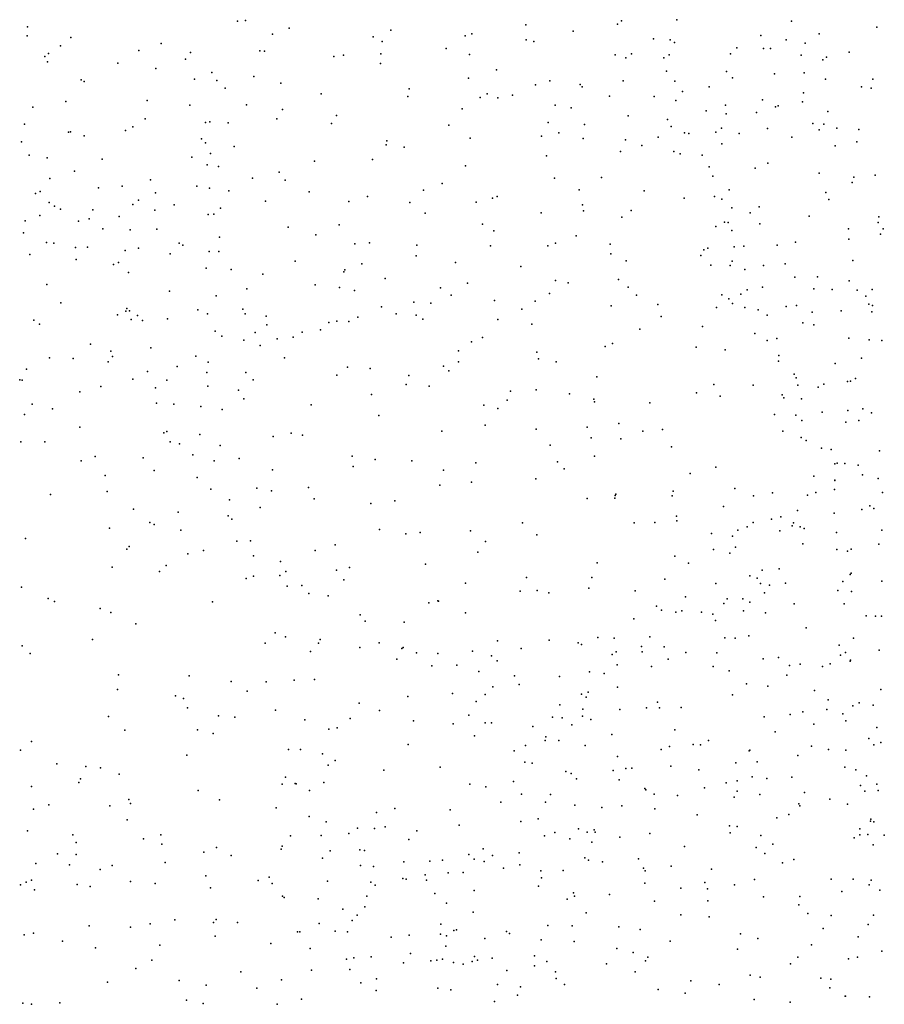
# Model space of a CAD drawing. Header units: metres. Extents: x -25 to 25, y -27.7 to 27.8.
# Tile 10 of 209: x -11.3 to -9, y -15.9 to -13.2. Entities that reach past the tile are written whole.
import ezdxf

# ---------------------------------------------------------------- set-up
doc = ezdxf.new("R2010")
doc.units = ezdxf.units.M

msp = doc.modelspace()

# ---------------------------------------------------------------- linework, layer by layer
for p in [(-11.2885, -13.2501, -5.8326), (-10.7243, -13.2349, 6.9028), (-10.7024, -13.2327, 5.5991), (-10.5856, -13.2533, -15.2787), (-9.9489, -13.2445, 4.5267), (-9.7025, -13.243, 13.5472), (-9.6921, -13.2338, 17.8452), (-9.5433, -13.2307, 13.5708), (-9.2356, -13.2344, 12.7997), (-9.0057, -13.251, 16.2482), (-11.2897, -13.2742, 11.6685), (-11.1724, -13.2783, 11.9879), (-10.6301, -13.2694, 13.845), (-10.3597, -13.2767, -5.5947), (-10.312, -13.2586, 5.3867), (-10.1125, -13.2744, -4.7331), (-10.0941, -13.2686, 4.8566), (-9.8219, -13.2615, -5.2277), (-9.6063, -13.2824, -14.7838), (-9.3177, -13.2729, 3.8107), (-9.1604, -13.2689, -3.2849), (-11.1996, -13.3012, 12.322), (-10.9293, -13.2946, -5.6984), (-10.3349, -13.2897, -15.278), (-10.1636, -13.3082, 2.0477), (-9.948, -13.2846, -5.3183), (-9.928, -13.289, -15.0627), (-9.5609, -13.2848, 13.3458), (-9.5493, -13.2923, -4.3921), (-9.3824, -13.3063, -4.2158), (-9.3103, -13.3082, 16.6444), (-9.2916, -13.3082, 18.8308), (-9.2494, -13.2848, -3.6425), (-9.1985, -13.2934, 16.4471), (-11.2423, -13.3293, -14.1164), (-11.2324, -13.3213, 13.8422), (-10.989, -13.3139, -14.9196), (-10.8502, -13.3185, 6.3672), (-10.6644, -13.3145, 2.3102), (-10.6515, -13.3152, -4.8279), (-10.4652, -13.3297, 2.2068), (-10.4395, -13.3259, 5.4771), (-10.3393, -13.3227, 2.1025), (-10.1008, -13.3241, 13.5882), (-9.7095, -13.3253, 13.3809), (-9.68, -13.3334, 2.3377), (-9.6651, -13.3226, 17.6574), (-9.5781, -13.3334, 17.3641), (-9.564, -13.3248, 18.0866), (-9.399, -13.3221, 18.4273), (-9.2089, -13.3258, -4.9521), (-9.1408, -13.331, 12.5529), (-9.08, -13.3184, 3.8123), (-11.2351, -13.3437, -4.764), (-11.0456, -13.3471, -4.7591), (-10.944, -13.3617, 2.4983), (-10.8642, -13.3368, -15.055), (-10.3397, -13.3483, 13.7204), (-9.1507, -13.3384, 19.4618), (-10.7931, -13.3726, 5.8044), (-10.6799, -13.383, 5.6789), (-10.1035, -13.3875, -15.138), (-10.0276, -13.3654, 4.9651), (-9.5708, -13.3692, -5.1261), (-9.4103, -13.3702, 16.8287), (-9.3934, -13.3865, 4.2296), (-9.2804, -13.3762, 18.6675), (-9.2009, -13.3737, 19.2561), (-11.1442, -13.3922, 2.6722), (-11.1361, -13.3967, -14.5007), (-10.8397, -13.3906, -4.784), (-10.7795, -13.3943, 6.6292), (-10.6077, -13.401, -15.191), (-9.9232, -13.406, -4.6727), (-9.8843, -13.395, 13.3764), (-9.8031, -13.4051, 4.6492), (-9.7974, -13.4113, -5.3582), (-9.6872, -13.395, -4.5243), (-9.5489, -13.396, -14.6897), (-9.4562, -13.411, 2.5666), (-9.1435, -13.3903, 4.0106), (-9.0471, -13.4107, -14.5258), (-9.0208, -13.4147, 16.1654), (-9.0169, -13.3906, -3.287), (-10.7576, -13.4148, 2.4403), (-10.4994, -13.4299, 13.7901), (-10.2662, -13.4369, 2.1859), (-10.2629, -13.4161, -4.8266), (-10.0722, -13.4396, -5.5991), (-10.0527, -13.4299, 13.4525), (-10.0246, -13.4408, 5.1087), (-9.9847, -13.4334, -15.0165), (-9.7244, -13.4365, 13.1708), (-9.6047, -13.4368, 13.0203), (-9.5277, -13.4237, 4.4189), (-9.2031, -13.4269, -3.9185), (-11.2747, -13.4658, 12.4239), (-11.1857, -13.4503, 12.24), (-10.9666, -13.4482, -14.846), (-10.8524, -13.4604, 7.0116), (-10.7003, -13.4592, 13.8866), (-9.8703, -13.4603, 2.2458), (-9.5461, -13.4477, 17.9858), (-9.4125, -13.4608, -5.0523), (-9.3128, -13.4459, 16.4784), (-9.278, -13.465, 18.4786), (-9.2707, -13.4625, 4.3714), (-9.206, -13.4511, 18.9618), (-10.6028, -13.4722, -4.8441), (-10.4583, -13.4882, 2.3477), (-10.1207, -13.4702, -4.785), (-9.8277, -13.4677, -14.8268), (-9.6744, -13.4891, -14.6957), (-9.4647, -13.4755, 17.085), (-9.4112, -13.484, -4.3316), (-9.3292, -13.4804, -14.5807), (-9.1376, -13.4774, 12.4362), (-11.2964, -13.5117, 7.1436), (-11.0057, -13.5184, 2.6297), (-10.9723, -13.4967, -4.7387), (-10.8104, -13.5069, 6.1701), (-10.7986, -13.5048, 6.4601), (-10.7489, -13.5075, 5.8665), (-10.6185, -13.4974, -5.6003), (-10.4714, -13.5098, 5.574), (-10.1561, -13.5139, 5.3536), (-9.889, -13.5074, 4.9533), (-9.7916, -13.5125, 4.8097), (-9.5685, -13.4993, 17.5879), (-9.5585, -13.5176, 17.8148), (-9.1782, -13.5094, 16.2651), (-9.1486, -13.5117, -3.5479), (-11.1787, -13.5328, -5.6692), (-11.1727, -13.5321, 13.9124), (-11.1359, -13.5426, -14.1466), (-11.0255, -13.5288, -14.6228), (-9.9067, -13.5437, 13.1837), (-9.8605, -13.5344, -5.5914), (-9.5937, -13.5462, 2.537), (-9.5226, -13.5346, 12.7176), (-9.5109, -13.5362, 17.4215), (-9.4384, -13.5331, 16.7529), (-9.423, -13.5223, 4.5426), (-9.3757, -13.5363, 12.5764), (-9.2998, -13.5235, -4.2062), (-9.2342, -13.5468, -4.9906), (-9.1611, -13.5264, -14.5041), (-9.1134, -13.5222, 4.3914), (-9.0539, -13.5258, -3.3973), (-11.3045, -13.5593, -13.9149), (-10.8207, -13.5513, 6.8592), (-10.81, -13.562, -4.8376), (-10.7331, -13.5718, -14.9576), (-10.3247, -13.5674, -5.6417), (-10.3231, -13.5563, 5.479), (-10.0988, -13.5492, 2.2056), (-9.7949, -13.5504, 13.0584), (-9.6813, -13.5534, -5.3477), (-9.6374, -13.5692, 12.8154), (-9.4221, -13.5647, 18.1068), (-9.1182, -13.5699, 18.8303), (-9.0595, -13.5592, 19.2578), (-11.2842, -13.5951, 11.9972), (-10.7964, -13.5903, 6.3014), (-10.2758, -13.5736, 2.2924), (-9.8939, -13.5968, -14.7691), (-9.6949, -13.5846, -4.5937), (-9.5513, -13.5846, -14.5656), (-9.5345, -13.5912, 4.6918), (-9.4754, -13.595, 17.938), (-11.2354, -13.6018, 2.9086), (-11.088, -13.6056, 2.7551), (-10.8465, -13.6001, -14.8326), (-10.8058, -13.6207, 6.6652), (-10.7755, -13.6251, -5.5561), (-10.517, -13.6113, 13.7642), (-10.3613, -13.606, -15.0461), (-10.1115, -13.6234, -4.7983), (-9.4566, -13.626, 17.0495), (-9.2992, -13.6162, 2.7315), (-11.1622, -13.6381, -13.8735), (-10.6124, -13.6405, 2.5075), (-9.4465, -13.6508, -4.413), (-9.3324, -13.6293, 4.665), (-9.1607, -13.643, -3.8883), (-9.0103, -13.6487, 4.404), (-11.2286, -13.6573, -4.6982), (-11.0345, -13.6777, -5.5537), (-10.9582, -13.6611, 6.9301), (-10.8337, -13.6778, 2.5874), (-10.6836, -13.6566, 13.8492), (-10.5964, -13.6622, -5.5554), (-10.1745, -13.6707, -14.9291), (-9.8722, -13.6566, 5.0652), (-9.7462, -13.6551, -14.5936), (-9.0722, -13.6686, -3.5597), (-9.0673, -13.6535, 16.1322), (-11.2668, -13.6981, 13.9028), (-11.2546, -13.6924, 7.1035), (-11.0974, -13.6824, -4.8031), (-10.9447, -13.6963, 2.6991), (-10.7996, -13.6838, 6.4579), (-10.7475, -13.691, 5.9804), (-10.5317, -13.6933, -4.9261), (-10.2242, -13.6887, 5.4278), (-9.8057, -13.6883, -5.7338), (-9.6312, -13.691, -5.3988), (-9.4422, -13.7056, 17.8294), (-9.4026, -13.6876, 12.4702), (-9.1425, -13.695, 12.3308), (-11.2306, -13.7216, -5.5605), (-11.2163, -13.7322, -13.6576), (-11.0055, -13.7275, -13.8985), (-10.9907, -13.7156, -14.3056), (-10.8941, -13.7286, -5.0859), (-10.6485, -13.7183, -5.0373), (-10.4248, -13.7195, -14.9261), (-10.3746, -13.7058, 13.6), (-10.2614, -13.7218, -4.8771), (-10.0825, -13.7212, 5.3065), (-10.0385, -13.7099, 2.2986), (-10.0263, -13.706, -14.774), (-9.797, -13.7284, -4.6896), (-9.5237, -13.7106, -5.2683), (-9.4226, -13.7126, 17.1976), (-9.1352, -13.7135, -14.3211), (-11.2553, -13.7571, 12.5295), (-11.2001, -13.7395, 12.2016), (-11.113, -13.7418, -4.9938), (-10.9466, -13.7426, -5.3894), (-10.8031, -13.7543, -5.2969), (-10.7876, -13.7533, 6.1555), (-10.7695, -13.737, -14.7156), (-10.2201, -13.7509, 13.3429), (-9.9081, -13.7497, 12.8503), (-9.794, -13.7441, 12.7154), (-9.6659, -13.7438, 12.6133), (-9.3953, -13.7365, -14.4112), (-9.3465, -13.7501, 17.9917), (-9.3225, -13.7334, -4.3492), (-9.188, -13.7583, 16.2486), (-11.2952, -13.7714, -4.9011), (-11.1517, -13.7717, 3.0509), (-11.1229, -13.7655, -5.3863), (-11.0421, -13.7592, -5.222), (-10.4505, -13.7818, -5.044), (-10.0659, -13.7798, -5.7297), (-9.6908, -13.761, -14.4928), (-9.4152, -13.7744, 17.4531), (-9.4056, -13.7756, 2.7206), (-9.32, -13.7797, 16.4296), (-9.0021, -13.7758, -14.1625), (-9.0005, -13.7607, 18.6388), (-11.2991, -13.8033, -5.0819), (-11.0863, -13.793, -13.3215), (-11.0127, -13.7956, -13.4768), (-10.9407, -13.7932, -14.1687), (-10.5881, -13.7884, -5.1804), (-10.5133, -13.8087, 13.639), (-10.0349, -13.7983, 12.9428), (-9.8142, -13.8112, 5.1001), (-9.4383, -13.7866, 16.8463), (-9.3951, -13.797, -4.4807), (-9.082, -13.7926, -5.0774), (-8.996, -13.8066, 16.083), (-8.9892, -13.7931, 2.7979), (-11.2371, -13.8297, 3.2419), (-11.2182, -13.8308, -12.9106), (-10.8808, -13.8309, 2.7576), (-10.8714, -13.8368, -14.3353), (-10.7725, -13.8151, 2.6345), (-10.4087, -13.8332, 2.4929), (-10.3695, -13.8299, 13.4638), (-10.2421, -13.8369, -14.7432), (-9.8695, -13.8312, -5.7973), (-9.7223, -13.834, 2.5486), (-9.2737, -13.8362, 12.3091), (-9.2241, -13.8283, 18.1316), (-9.0807, -13.8202, 18.3676), (-11.2823, -13.8619, -13.1861), (-11.16, -13.8433, -12.7056), (-11.1275, -13.8419, -13.0816), (-11.0263, -13.8506, 6.912), (-10.9907, -13.8449, 13.8561), (-10.9048, -13.8595, -13.749), (-10.8005, -13.8534, 13.8051), (-10.7744, -13.8533, -14.506), (-10.044, -13.8385, -14.6293), (-9.8905, -13.8381, 2.434), (-9.7205, -13.8599, -4.7167), (-9.4711, -13.8493, 12.4049), (-9.4597, -13.8451, -5.3279), (-9.3892, -13.8407, 17.6195), (-9.3635, -13.8393, -14.2981), (-11.1582, -13.8752, 12.5102), (-11.0573, -13.8882, 3.1455), (-11.0444, -13.8834, -12.9454), (-10.5688, -13.88, 2.5578), (-10.3901, -13.8864, -5.4759), (-10.2437, -13.8655, -5.6256), (-10.1383, -13.8828, 2.3963), (-9.6794, -13.8787, -5.7855), (-9.4791, -13.8646, 4.967), (-9.4521, -13.89, -4.5962), (-9.3944, -13.8792, 16.6331), (-9.2518, -13.8864, -14.1899), (-9.0699, -13.8781, 4.681), (-11.0169, -13.9104, -13.2358), (-10.808, -13.8984, 6.2276), (-10.7415, -13.9017, 5.9074), (-10.6558, -13.9145, 5.7428), (-10.4384, -13.9082, -14.6572), (-10.4357, -13.9031, -5.3255), (-9.963, -13.8936, 12.5937), (-9.3999, -13.8915, 17.0161), (-9.3604, -13.9023, 17.3362), (-9.3104, -13.8913, 17.8769), (-11.2367, -13.9427, -12.5578), (-10.5154, -13.9431, 13.5039), (-10.3272, -13.9263, -5.133), (-10.1058, -13.939, 5.3464), (-9.8692, -13.9313, -14.4258), (-9.8354, -13.9381, -4.812), (-9.6997, -13.9288, -14.3481), (-9.2258, -13.9227, -5.2327), (-9.165, -13.922, 4.8595), (-9.0801, -13.9327, 12.1956), (-10.9072, -13.96, 3.0316), (-10.6994, -13.9537, -14.3913), (-10.4499, -13.95, 5.5299), (-10.41, -13.9582, 13.3257), (-10.1784, -13.9509, -14.5614), (-9.8859, -13.9662, 5.2226), (-9.6746, -13.9491, 5.096), (-9.4223, -13.9697, -5.5025), (-9.3713, -13.9683, 16.8421), (-9.3547, -13.957, -5.3442), (-9.3127, -13.9496, -4.5344), (-9.1754, -13.9543, -14.0638), (-9.1259, -13.9556, 18.1948), (-9.0588, -13.9577, -5.2245), (-9.0187, -13.9555, -3.7473), (-11.1986, -13.9912, 13.7687), (-10.7817, -13.9731, -13.77), (-10.2499, -13.9895, -5.5274), (-10.2041, -13.9922, 12.5884), (-10.1501, -13.971, -5.0165), (-10.033, -13.9852, 2.4591), (-9.9245, -13.9867, 12.4589), (-9.6522, -13.9709, 12.3864), (-9.5948, -13.9963, -14.2312), (-9.404, -13.9809, 2.7734), (-9.3938, -13.993, -14.1475), (-9.035, -13.9734, 2.8779), (-9.0277, -13.995, 16.1855), (-11.0245, -14.0144, -12.8184), (-11.0215, -14.0064, -13.0841), (-11.0147, -14.0134, -12.5419), (-10.8308, -14.0104, 6.4378), (-10.8048, -14.0211, 6.1222), (-10.7094, -14.0084, -14.066), (-10.7037, -14.0211, -13.9114), (-10.337, -14.0019, -14.5115), (-10.2974, -14.0209, -5.3609), (-9.9596, -14.009, -4.9071), (-9.7197, -13.9994, 2.6174), (-9.4366, -14.0037, 12.2679), (-9.3607, -14.0041, 5.0498), (-9.3246, -14.0106, 17.4432), (-9.2492, -14.0011, 17.9767), (-9.2216, -13.9988, 12.188), (-9.1797, -14.017, 16.351), (-9.102, -14.013, -4.3179), (-9.0194, -14.0154, -3.99), (-9.017, -13.9988, -13.8427), (-11.2719, -14.0381, 7.0419), (-11.2561, -14.0491, -12.4433), (-11.0463, -14.0235, 3.366), (-11.0101, -14.0368, 12.6471), (-10.9932, -14.0252, 13.7167), (-10.9794, -14.0391, 6.7533), (-10.9123, -14.0349, 12.4881), (-10.6474, -14.0276, -14.2268), (-10.4787, -14.0441, 13.0244), (-10.4573, -14.0406, -14.3992), (-10.4249, -14.0415, 2.5495), (-10.4005, -14.0298, 12.7877), (-10.2437, -14.0246, 5.4167), (-10.2264, -14.0352, 2.4945), (-10.0243, -14.0362, -5.7124), (-9.9329, -14.0485, -14.3226), (-9.5858, -14.0282, 2.7107), (-9.3008, -14.0245, 17.7996), (-9.2049, -14.0453, 2.863), (-10.7845, -14.068, 2.9729), (-10.6768, -14.0709, 5.7402), (-10.6453, -14.0503, 13.4523), (-10.5502, -14.0707, 12.8597), (-10.5012, -14.0637, 12.6355), (-9.6426, -14.062, -5.8628), (-9.4743, -14.0556, -5.7814), (-9.3336, -14.0744, -13.9834), (-9.1753, -14.051, -13.9203), (-11.1197, -14.1023, 12.2026), (-10.7666, -14.0811, 12.571), (-10.707, -14.092, 12.8264), (-10.618, -14.0882, 13.2716), (-10.5744, -14.0836, -14.0474), (-10.0951, -14.0963, -5.126), (-10.066, -14.0846, 12.4028), (-9.7165, -14.1006, 5.2084), (-9.3005, -14.0924, 17.2385), (-9.2749, -14.0876, 16.6037), (-9.0813, -14.0869, 4.9114), (-9.0263, -14.091, -13.7036), (-8.9926, -14.0931, -4.1674), (-11.0648, -14.1214, 3.4956), (-10.9571, -14.1124, 12.3562), (-10.6636, -14.1064, -13.7187), (-10.1305, -14.1205, -5.5624), (-9.9196, -14.1237, 2.5733), (-9.736, -14.1086, -4.8873), (-9.4918, -14.1104, -14.0295), (-9.413, -14.1181, -4.7514), (-11.2295, -14.1393, 12.9691), (-11.1657, -14.1414, 6.9423), (-11.0715, -14.1499, 13.5769), (-11.0605, -14.1355, 12.8797), (-10.8359, -14.1347, -13.4252), (-10.803, -14.1508, 3.2043), (-10.5976, -14.1396, 12.4604), (-10.1304, -14.1503, -5.2935), (-9.9149, -14.142, -4.9999), (-9.8677, -14.15, -5.8067), (-9.2702, -14.1482, 17.0752), (-9.2691, -14.1329, 5.1148), (-9.1177, -14.1542, 16.4175), (-9.0467, -14.1402, 18.2629), (-11.2913, -14.1701, 13.5334), (-10.9661, -14.1765, 13.4293), (-10.8866, -14.1628, 12.9786), (-10.8064, -14.1785, 13.1328), (-10.7019, -14.179, -13.5572), (-10.4281, -14.1646, 12.4265), (-10.3679, -14.1681, 5.4624), (-10.1708, -14.1622, 2.5639), (-10.156, -14.1746, -14.1629), (-11.3096, -14.1989, 13.2192), (-11.3029, -14.1995, 7.0384), (-11.0051, -14.1964, 6.762), (-10.9141, -14.1995, 13.262), (-10.682, -14.1989, 2.9249), (-10.4572, -14.1857, -13.8927), (-10.2638, -14.187, 12.3782), (-9.7588, -14.1903, 12.24), (-9.2279, -14.1836, 16.8522), (-9.2225, -14.1931, -5.725), (-9.0844, -14.2026, -13.5761), (-9.0762, -14.2021, 2.9651), (-9.063, -14.1946, 5.0451), (-11.1478, -14.2306, 13.3101), (-11.0919, -14.2163, -12.3624), (-10.9443, -14.2199, 3.4723), (-10.804, -14.2157, 6.1678), (-10.7212, -14.2259, 5.8255), (-10.2706, -14.2108, -14.0273), (-10.2087, -14.2158, 5.4039), (-9.9908, -14.2288, -14.0416), (-9.9218, -14.2254, 12.2461), (-9.4905, -14.2331, -4.8588), (-9.4441, -14.2109, 2.8141), (-9.3385, -14.2126, -5.859), (-9.2183, -14.2124, 17.8836), (-9.1634, -14.2185, 16.6511), (-9.1486, -14.2102, 18.0224), (-10.9422, -14.2614, -12.9801), (-10.7074, -14.2493, 12.3906), (-10.3639, -14.238, 2.6521), (-9.9991, -14.2528, -5.2151), (-9.8315, -14.2362, 2.6867), (-9.7666, -14.2505, -4.9899), (-9.7649, -14.2574, -13.9375), (-9.6155, -14.2606, -13.8478), (-9.4271, -14.2421, -13.7806), (-9.2599, -14.2388, 12.1197), (-9.2555, -14.247, 17.6855), (-9.2085, -14.2497, 17.1802), (-11.2765, -14.264, 11.4925), (-11.221, -14.2766, 11.8997), (-10.8957, -14.2642, -13.1746), (-10.8224, -14.2698, 6.3902), (-10.765, -14.2784, 3.3072), (-10.5264, -14.2659, 2.746), (-10.0619, -14.2665, 2.6539), (-10.0249, -14.2757, -5.4822), (-9.1523, -14.2853, 17.0332), (-9.084, -14.2806, 5.1811), (-9.0436, -14.276, -13.4213), (-9.0197, -14.2873, 16.5002), (-11.2965, -14.2919, 3.7317), (-10.3442, -14.294, -13.7204), (-9.2805, -14.2917, 2.9303), (-9.2236, -14.2934, 17.3611), (-9.2071, -14.3075, -5.9103), (-9.0895, -14.3121, 16.7863), (-9.0543, -14.3082, 18.1403), (-11.1481, -14.326, 3.6901), (-10.9141, -14.337, -12.5995), (-10.175, -14.3366, -13.7249), (-10.0586, -14.3202, 12.202), (-9.9217, -14.3312, -13.7702), (-9.7848, -14.3254, -5.8241), (-9.6995, -14.3162, 2.7543), (-9.6348, -14.3362, -4.9812), (-9.5816, -14.3322, -5.9589), (-9.2588, -14.3366, -4.7724), (-11.3063, -14.3653, -12.329), (-11.2418, -14.3653, 6.9973), (-10.9221, -14.3413, 6.6589), (-10.9054, -14.3652, -12.85), (-10.825, -14.3457, 12.2962), (-10.6284, -14.3504, 3.0825), (-10.5802, -14.3414, 5.6687), (-10.5497, -14.3468, 12.3343), (-9.7738, -14.3546, 5.3303), (-9.694, -14.3568, -13.6929), (-9.2088, -14.3538, 17.5407), (-9.1957, -14.3619, -13.447), (-10.8799, -14.3704, -12.449), (-10.7705, -14.3746, 6.122), (-9.8835, -14.3737, -5.6497), (-9.5576, -14.3781, 2.8112), (-9.1543, -14.382, 5.3092), (-9.1285, -14.3861, 17.8781), (-8.9983, -14.3897, 13.8413), (-11.1448, -14.4162, 11.4498), (-11.1068, -14.4041, 11.9506), (-10.9779, -14.4082, 12.1212), (-10.8444, -14.4, 3.5192), (-10.7871, -14.4165, 6.3339), (-10.7198, -14.4095, -13.2767), (-10.4161, -14.4038, 5.5435), (-10.3542, -14.4128, -13.569), (-10.2556, -14.4163, 12.1782), (-9.8644, -14.4185, -5.3133), (-9.7644, -14.4034, 12.0608), (-10.9486, -14.442, 3.6318), (-10.6297, -14.4403, 5.7946), (-10.4136, -14.4311, 12.244), (-10.1704, -14.4414, 5.4272), (-10.0832, -14.4217, 2.7858), (-9.8458, -14.4374, 2.7873), (-9.4383, -14.4333, 5.3629), (-9.1184, -14.4244, 13.7176), (-9.112, -14.4228, 17.3118), (-9.0915, -14.4231, 13.2948), (-9.0563, -14.4274, -10.9805), (-11.0803, -14.4556, 6.8948), (-10.8322, -14.4612, -12.7182), (-9.9227, -14.4644, 12.0297), (-9.5076, -14.4499, 12.0437), (-9.1755, -14.4575, 13.4202), (-9.1189, -14.4678, 17.6756), (-9.1187, -14.4692, 13.9664), (-9.0441, -14.4534, 13.1228), (-9.0024, -14.4636, 17.1895), (-11.0748, -14.4982, 11.6225), (-10.7955, -14.4925, 12.1596), (-10.6726, -14.4893, 3.4144), (-10.6327, -14.4972, 12.2077), (-10.5333, -14.4882, 3.182), (-10.1806, -14.4816, -13.5462), (-10.0948, -14.4735, 12.0622), (-9.5535, -14.4976, -13.5345), (-9.3878, -14.4905, 2.9297), (-9.1197, -14.4935, -10.8522), (-11.2267, -14.5068, 3.7988), (-10.746, -14.5213, 6.217), (-10.5184, -14.5182, -13.3464), (-10.3016, -14.524, 5.5221), (-9.7848, -14.5175, -5.6631), (-9.7096, -14.5164, -13.5422), (-9.7094, -14.509, -5.271), (-9.7076, -14.5057, -5.8478), (-9.5558, -14.5104, -5.1348), (-9.3377, -14.51, -6.1206), (-9.2862, -14.5025, -13.4353), (-9.1921, -14.5086, 13.181), (-9.1701, -14.5009, 3.0211), (-8.9905, -14.5014, 18.0328), (-11.0041, -14.5458, 11.3508), (-10.6629, -14.5415, 5.9557), (-10.3657, -14.5309, 12.1216), (-9.4179, -14.5386, -5.0682), (-9.2193, -14.5495, -4.8625), (-9.0458, -14.5465, -6.0959), (-9.0248, -14.5369, -10.6319), (-9.0137, -14.5441, -4.6248), (-10.8837, -14.5537, 12.0275), (-10.7494, -14.5637, -12.4869), (-10.7398, -14.5726, 3.5408), (-9.5441, -14.5647, -5.303), (-9.5434, -14.577, 5.4031), (-9.2893, -14.5726, 5.4207), (-9.264, -14.5663, 13.9509), (-9.1204, -14.5567, 12.9524), (-11.0686, -14.5975, 11.1551), (-10.96, -14.5817, 11.5354), (-10.9479, -14.5873, 11.789), (-10.8766, -14.6025, -12.3103), (-10.3421, -14.6007, 3.1313), (-10.0977, -14.6045, 11.9398), (-9.9581, -14.5828, 2.8874), (-9.6579, -14.5824, -5.4968), (-9.6023, -14.5822, 2.8647), (-9.3792, -14.6026, -5.276), (-9.3544, -14.5935, 13.1771), (-9.3384, -14.5821, 13.7663), (-9.2668, -14.6043, -5.0302), (-9.2338, -14.5908, 14.1143), (-9.2296, -14.5828, -11.1091), (-9.2117, -14.5932, -6.1936), (-9.2009, -14.5978, -13.3269), (-8.9926, -14.6027, -11.2373), (-11.2939, -14.6247, 10.8862), (-10.7261, -14.6317, 11.9805), (-10.6894, -14.6315, -12.613), (-10.2721, -14.6124, 11.9649), (-10.2328, -14.6086, 3.0067), (-9.9194, -14.6151, 11.9269), (-9.4503, -14.6111, -13.4522), (-9.3934, -14.6187, 13.6101), (-9.1146, -14.6088, 14.4318), (-11.0214, -14.6537, -12.2961), (-11.0157, -14.6465, 3.7618), (-10.816, -14.657, 11.8492), (-10.5155, -14.6568, 5.804), (-10.4618, -14.6415, -13.226), (-10.0578, -14.6325, 5.4496), (-9.4447, -14.6543, 13.4312), (-9.3853, -14.6484, 2.9389), (-9.2047, -14.6392, -10.661), (-9.1131, -14.6543, 12.0566), (-9.0748, -14.6539, -10.4504), (-9.0006, -14.6404, 12.7729), (-10.8574, -14.6657, 11.4062), (-10.6815, -14.6718, 6.3222), (-10.0779, -14.6616, -13.3918), (-9.5483, -14.6722, -5.5952), (-9.4008, -14.6643, 13.8919), (-9.0849, -14.6589, -13.1969), (-11.0613, -14.7016, 7.0027), (-10.916, -14.6973, 6.8364), (-10.6087, -14.6864, -12.9284), (-10.458, -14.7101, 11.7686), (-10.4227, -14.7025, 3.48), (-10.2192, -14.6934, 11.7954), (-9.7575, -14.6905, 11.9225), (-9.5124, -14.6911, -6.0237), (-9.3137, -14.7102, -5.462), (-9.2681, -14.7065, 14.3678), (-10.9339, -14.7133, 11.2363), (-10.7008, -14.732, -12.2566), (-10.6816, -14.7258, 11.4857), (-10.6106, -14.7242, 11.6365), (-10.5945, -14.7139, 3.6085), (-10.438, -14.736, -13.0967), (-9.9473, -14.7301, 2.9763), (-9.7722, -14.7294, 5.4302), (-9.5757, -14.7341, 11.9783), (-9.347, -14.7248, -10.7156), (-9.3272, -14.7312, 5.4619), (-9.0776, -14.7217, -10.239), (-9.0748, -14.7179, 14.66), (-11.3044, -14.7559, 7.135), (-10.5906, -14.7527, 6.0992), (-10.551, -14.7516, -12.3455), (-10.1115, -14.7453, 3.108), (-9.7797, -14.758, -13.4244), (-9.4384, -14.7459, -11.0347), (-9.3184, -14.7456, -11.362), (-9.2947, -14.7506, -10.3881), (-9.2513, -14.7449, 12.7609), (-9.097, -14.7406, -11.3771), (-8.9924, -14.7398, -4.6973), (-11.2331, -14.7862, 11.0171), (-10.5328, -14.7728, -12.5865), (-10.4804, -14.7786, -12.9306), (-9.9643, -14.7662, -13.3747), (-9.9184, -14.7643, 5.4658), (-9.8871, -14.7707, 11.8288), (-9.6552, -14.7651, 2.913), (-9.5199, -14.7814, -13.4012), (-9.4078, -14.7873, 14.229), (-9.366, -14.7874, -13.3448), (-9.3077, -14.7705, 12.0257), (-9.1109, -14.7646, -6.4566), (-9.0736, -14.7671, 5.476), (-11.2162, -14.7939, -12.3005), (-11.0936, -14.8126, 7.1172), (-10.7913, -14.7952, 6.7714), (-10.2095, -14.7981, 11.6567), (-10.1857, -14.7927, 3.3116), (-10.1839, -14.793, 5.6001), (-9.5977, -14.8069, 13.4526), (-9.4173, -14.7999, 12.83), (-9.3474, -14.7959, -6.1955), (-9.2284, -14.8004, -6.3169), (-9.0935, -14.8007, -5.3421), (-11.0646, -14.824, 3.8126), (-10.3943, -14.8301, 3.672), (-10.1118, -14.8245, -13.2351), (-9.6586, -14.8408, -11.2442), (-9.5848, -14.8175, 13.715), (-9.5458, -14.8226, 13.9264), (-9.5301, -14.8189, 12.9556), (-9.4773, -14.8231, -10.7015), (-9.4463, -14.8286, -5.8623), (-9.3638, -14.8195, -5.7203), (-9.3047, -14.8246, 14.4839), (-9.0344, -14.8328, -5.2013), (-9.0093, -14.8333, -4.9086), (-8.9934, -14.8333, -9.937), (-10.9977, -14.8538, -12.2549), (-10.3811, -14.8474, 11.5255), (-10.2763, -14.8494, -13.0935), (-9.4395, -14.8452, 2.9104), (-9.1955, -14.8653, 12.6221), (-10.6229, -14.8782, 3.7921), (-10.5951, -14.8895, 6.3975), (-9.7559, -14.8905, -11.4342), (-9.712, -14.8927, -11.0828), (-9.616, -14.8888, 5.5143), (-9.4141, -14.8921, 12.0112), (-9.387, -14.8928, -10.2932), (-9.3496, -14.8862, -6.0298), (-9.0686, -14.8931, 12.0861), (-11.3026, -14.913, 7.2449), (-11.114, -14.8966, 11.209), (-10.65, -14.9063, 6.655), (-10.5066, -14.9065, 6.1175), (-10.5017, -14.8966, 11.3946), (-10.3953, -14.9175, 5.9344), (-10.3437, -14.905, -12.8704), (-10.2826, -14.9201, 5.7857), (-10.2786, -14.9177, -12.227), (-10.0254, -14.8997, 11.7423), (-9.962, -14.9204, -11.5329), (-9.8863, -14.8979, 3.0222), (-9.8086, -14.9055, 11.8668), (-9.8, -14.9094, -13.3002), (-9.638, -14.9153, 11.951), (-9.5774, -14.9159, -13.3097), (-9.1074, -14.9117, 3.0211), (-11.2812, -14.9339, 11.0965), (-10.5282, -14.9284, -12.0423), (-10.2434, -14.932, 3.6543), (-10.1857, -14.9338, -11.9842), (-10.0925, -14.9277, 3.4348), (-10.0411, -14.9404, -11.7369), (-9.717, -14.9367, -10.8366), (-9.7062, -14.9296, 13.3444), (-9.6365, -14.9297, 12.9868), (-9.567, -14.9489, -10.4268), (-9.519, -14.9312, 14.2152), (-9.4355, -14.9322, 12.7077), (-9.3111, -14.9481, 14.6239), (-9.2703, -14.9449, -5.8806), (-9.1039, -14.9385, -12.9594), (-9.0903, -14.9312, 14.8793), (-8.9996, -14.9251, -5.3988), (-10.2959, -14.9495, -12.4246), (-10.2015, -14.9668, -11.5906), (-10.1346, -14.9649, 11.6115), (-10.0265, -14.9533, -11.3725), (-9.7034, -14.9641, -10.5673), (-9.6111, -14.9692, -11.6389), (-9.446, -14.9687, 5.5715), (-9.2401, -14.9664, -10.1301), (-9.2121, -14.9624, -6.3135), (-9.1522, -14.9685, 5.5721), (-9.1312, -14.9615, -9.9987), (-9.0778, -14.9549, -5.597), (-9.0766, -14.9519, 12.5109), (-11.0438, -14.9912, 7.3729), (-10.8542, -14.9937, 7.1964), (-10.0753, -14.9823, 5.6849), (-9.9797, -14.9941, 3.2535), (-9.859, -14.9959, -10.9747), (-9.7777, -14.9834, -11.6878), (-9.7386, -14.9874, 13.7351), (-9.4025, -14.9801, -11.646), (-9.2479, -14.992, -13.0785), (-10.7413, -15.0088, 7.0077), (-10.6469, -15.01, 6.8342), (-10.5722, -15.0052, 6.5518), (-10.5173, -15.004, 3.8733), (-10.0382, -15.0238, -13.0347), (-9.9673, -15.0176, -11.8758), (-9.7024, -15.0244, -13.1926), (-9.356, -15.015, 2.8868), (-9.2992, -15.022, 12.5407), (-11.0465, -15.0309, -12.2159), (-10.891, -15.0479, -12.1527), (-10.8694, -15.055, 7.4364), (-10.6984, -15.0351, 3.9102), (-10.2665, -15.0498, 5.9023), (-10.1463, -15.0415, -12.8363), (-10.0581, -15.0439, -12.0694), (-9.7992, -15.043, 13.4147), (-9.7872, -15.051, 3.0022), (-9.7813, -15.0379, 5.6157), (-9.3933, -15.0449, -10.2363), (-9.1734, -15.0333, -6.1048), (-8.9947, -15.0304, -3.6212), (-10.8585, -15.0803, 7.8406), (-10.3975, -15.0672, 6.1349), (-10.0829, -15.0625, 3.5876), (-9.8575, -15.0719, -10.7545), (-9.6248, -15.0797, 2.8895), (-9.5951, -15.0646, 12.7547), (-9.5895, -15.0802, 14.2545), (-9.5315, -15.0787, -13.1285), (-9.1368, -15.058, -5.9377), (-9.0701, -15.0743, -9.854), (-9.0536, -15.0666, -3.3787), (-9.0153, -15.0725, -6.5891), (-11.0709, -15.1031, 7.6056), (-10.7753, -15.1017, -12.0458), (-10.7316, -15.1048, 7.3559), (-10.6221, -15.0858, 11.3934), (-10.3421, -15.0872, -11.5639), (-10.102, -15.0997, -12.5037), (-9.8773, -15.105, -13.0129), (-9.8512, -15.1066, 13.6944), (-9.7969, -15.1021, -10.5867), (-9.7956, -15.0836, 13.8457), (-9.6968, -15.0845, 12.8923), (-9.3089, -15.1041, -12.9394), (-9.2387, -15.0977, -11.7568), (-9.2043, -15.0906, 12.1505), (-9.1403, -15.0844, 2.943), (-9.0976, -15.0959, -6.3143), (-10.5428, -15.1123, 6.7551), (-10.4566, -15.1334, 6.3764), (-10.4211, -15.1083, 11.454), (-10.251, -15.1144, -11.3854), (-10.1449, -15.1231, 3.7251), (-10.0584, -15.1204, -11.0967), (-10.0413, -15.1202, -12.2705), (-9.9301, -15.13, -12.0533), (-9.8253, -15.1252, -11.9362), (-9.7742, -15.1112, 11.9603), (-9.1751, -15.1242, 5.6249), (-9.0895, -15.1147, 12.3272), (-9.006, -15.1328, -5.7403), (-11.0272, -15.1402, 7.8224), (-10.8314, -15.1393, 3.9539), (-10.7899, -15.149, 11.4097), (-10.4783, -15.1375, -11.6649), (-10.0869, -15.1555, 11.7482), (-9.8953, -15.1575, 3.304), (-9.7179, -15.1519, -12.9817), (-9.5489, -15.1386, -11.8314), (-9.2787, -15.1447, 12.4278), (-11.2777, -15.1706, 7.5515), (-10.2651, -15.1785, 6.0452), (-9.9503, -15.1813, 5.782), (-9.8974, -15.1676, -12.7979), (-9.8601, -15.1674, 13.1853), (-9.7897, -15.1811, 14.0518), (-9.5628, -15.1835, 14.3826), (-9.4996, -15.1784, 5.675), (-9.4795, -15.1791, 12.1115), (-9.4579, -15.168, -12.8986), (-9.1817, -15.1829, 14.9318), (-9.0272, -15.1622, -6.4554), (-9.0137, -15.1793, -11.6699), (-8.995, -15.1727, 2.956), (-11.3077, -15.1934, 11.2378), (-10.8605, -15.2067, 8.1216), (-10.5873, -15.1916, 7.9271), (-10.5547, -15.1919, 7.0877), (-10.496, -15.2038, 3.9822), (-9.9805, -15.1956, 3.5248), (-9.703, -15.2108, 5.71), (-9.5856, -15.1922, 12.6166), (-9.3493, -15.1957, -3.4054), (-9.3469, -15.1933, -11.9478), (-9.2182, -15.2079, -12.4627), (-9.1361, -15.1916, -11.95), (-9.0887, -15.1938, -3.1976), (-11.2097, -15.2304, 3.8087), (-11.1322, -15.2372, -7.7668), (-10.4806, -15.2339, 6.9031), (-10.4617, -15.221, 6.6596), (-10.1795, -15.2391, -11.2092), (-9.9518, -15.2259, 11.9367), (-9.9324, -15.2282, -10.7463), (-9.5594, -15.2369, 2.8246), (-9.3852, -15.2276, -3.2129), (-9.3276, -15.2253, -12.6321), (-9.0918, -15.2391, -9.7721), (-11.0922, -15.2408, -12.1446), (-11.0418, -15.2583, 3.8738), (-10.5951, -15.2666, 8.1321), (-10.3311, -15.2472, 11.5865), (-9.8417, -15.2513, -12.4809), (-9.8278, -15.2566, -12.3211), (-9.7143, -15.2481, 12.0796), (-9.6804, -15.2429, 2.9459), (-9.6647, -15.2417, -12.7607), (-9.4845, -15.2468, 14.53), (-9.3405, -15.2653, 14.7462), (-9.2345, -15.2666, -3.1088), (-9.0621, -15.2469, -12.1254), (-9.0339, -15.263, 15.0724), (-11.2775, -15.291, -8.251), (-11.1502, -15.2809, 8.0479), (-11.1459, -15.2708, -8.004), (-10.6038, -15.285, -11.6591), (-10.5692, -15.2831, 7.6545), (-10.5663, -15.284, 7.4619), (-10.4918, -15.2809, -11.5179), (-10.1, -15.2854, 5.9625), (-10.0568, -15.2923, 3.697), (-9.9826, -15.2778, 13.7327), (-9.8132, -15.2708, 12.8765), (-9.6981, -15.273, -12.156), (-9.4108, -15.281, -12.171), (-9.3814, -15.2763, -12.4891), (-9.3017, -15.2694, -12.304), (-9.0494, -15.2884, -3.8911), (-9.006, -15.2848, -11.9576), (-10.8302, -15.3017, 11.457), (-10.5306, -15.3023, 7.2761), (-9.9611, -15.3116, 13.8848), (-9.8831, -15.3129, 14.0474), (-9.629, -15.2967, -12.5385), (-9.6264, -15.3003, -10.3328), (-9.6047, -15.3116, -3.1795), (-9.542, -15.3154, -12.3091), (-9.4687, -15.2945, -3.4507), (-9.381, -15.3042, -10.1473), (-9.3199, -15.3126, 5.7194), (-9.2005, -15.3077, -3.7228), (-9.0378, -15.3036, 5.6369), (-9.0024, -15.3022, -9.1872), (-11.2311, -15.3405, -7.4709), (-11.067, -15.3434, 8.2062), (-11.0166, -15.3259, 11.4163), (-11.0115, -15.337, -12.0254), (-10.7728, -15.3274, 4.0036), (-10.0163, -15.3336, 13.4304), (-9.8959, -15.3332, 3.4536), (-9.8179, -15.3417, 14.1849), (-9.6913, -15.3436, 12.2042), (-9.3896, -15.3201, -3.0161), (-9.215, -15.3377, -9.9329), (-9.2131, -15.3431, 14.9133), (-9.1324, -15.3257, 2.7977), (-9.0848, -15.3392, -2.948), (-11.2723, -15.3521, 8.2719), (-10.6206, -15.3486, 11.4952), (-10.5315, -15.3721, 4.0178), (-10.3505, -15.3615, 6.5004), (-10.3012, -15.3504, 11.7187), (-10.1525, -15.3544, 3.814), (-9.7446, -15.3479, -10.4382), (-9.6027, -15.3511, -2.9825), (-9.4883, -15.3672, -2.8687), (-9.2424, -15.3663, -2.8366), (-11.0207, -15.3807, -7.9785), (-10.4858, -15.3866, 8.0334), (-10.1287, -15.3955, 12.0048), (-9.9628, -15.3852, 12.1211), (-9.9158, -15.3781, 12.9236), (-9.4016, -15.3966, 14.6789), (-9.3816, -15.3985, -2.7143), (-9.2744, -15.3751, 2.7243), (-9.0224, -15.3843, -2.3822), (-9.0221, -15.3787, -8.1448), (-9.0142, -15.3865, -2.6394), (-11.2884, -15.41, 11.3092), (-11.1667, -15.4214, -8.2196), (-10.9299, -15.4211, -11.864), (-10.582, -15.4242, -3.0191), (-10.4994, -15.4231, 8.2014), (-10.4245, -15.4173, -11.4657), (-10.4017, -15.4037, 7.0909), (-10.3558, -15.4046, 6.8237), (-10.3271, -15.3998, 3.9484), (-10.2422, -15.4101, 6.2751), (-9.8986, -15.424, -3.032), (-9.8713, -15.4152, 12.7543), (-9.8076, -15.405, 5.861), (-9.7847, -15.4142, 12.3099), (-9.7653, -15.4078, -3.2944), (-9.7629, -15.4141, 12.498), (-9.6155, -15.4176, -3.4753), (-9.3996, -15.4154, -3.6493), (-9.3178, -15.4233, -10.0131), (-9.0519, -15.4049, -8.4745), (-9.0511, -15.4214, -8.294), (-9.0298, -15.42, -9.035), (-8.9857, -15.4218, -4.3438), (-11.1576, -15.4422, 8.3318), (-10.9772, -15.432, 3.9092), (-10.9275, -15.4466, 11.4628), (-10.6043, -15.4518, -2.8614), (-10.2635, -15.4338, 11.9155), (-9.8305, -15.4322, 3.3149), (-9.7719, -15.4406, 3.1004), (-9.6963, -15.4271, 2.9451), (-9.2854, -15.4466, 14.8244), (-9.0666, -15.4294, -9.3792), (-9.0159, -15.4484, 2.7659), (-11.2083, -15.4719, -7.5962), (-11.1581, -15.4743, -7.747), (-10.8148, -15.4679, -2.826), (-10.7808, -15.455, -3.1622), (-10.7413, -15.4763, -11.6719), (-10.6069, -15.4593, -3.1723), (-10.4751, -15.4642, 7.8688), (-10.3954, -15.4617, 11.7706), (-10.3826, -15.4629, -2.9307), (-10.1026, -15.4743, 13.7289), (-10.0643, -15.4584, 13.2515), (-10.0387, -15.4769, 3.6902), (-9.9672, -15.4698, 12.316), (-9.5226, -15.4525, -10.211), (-9.3299, -15.4549, -2.4098), (-9.3072, -15.4712, -1.9759), (-11.2662, -15.4985, 3.6582), (-11.1758, -15.5022, -11.9614), (-11.0606, -15.504, -2.848), (-10.9187, -15.4952, -3.2238), (-10.4954, -15.4841, 7.6925), (-10.394, -15.5036, 8.0797), (-10.2772, -15.4941, -3.148), (-10.2068, -15.4922, -11.3573), (-10.1729, -15.4891, -2.919), (-10.0883, -15.4865, 6.12), (-10.0609, -15.4924, -11.1818), (-9.9656, -15.5022, -2.8473), (-9.7909, -15.4832, -10.5068), (-9.7805, -15.4892, -2.7808), (-9.7435, -15.4939, 14.3213), (-9.6464, -15.4854, -2.6922), (-9.259, -15.4966, 5.7545), (-9.2288, -15.4871, -9.831), (-11.0931, -15.5147, 3.8174), (-10.3588, -15.5065, 8.2828), (-10.2194, -15.529, 6.4339), (-10.1579, -15.5235, -3.2524), (-10.1172, -15.5222, 13.3893), (-10.009, -15.5105, 12.9525), (-9.9085, -15.5175, 14.1825), (-9.8491, -15.5174, -10.7232), (-9.6329, -15.5104, -10.3082), (-9.6285, -15.5183, 5.8564), (-9.5587, -15.5055, 2.7549), (-9.45, -15.5137, 5.8223), (-11.307, -15.5558, 8.5321), (-11.2926, -15.5481, -2.8342), (-11.2775, -15.543, -7.987), (-11.1548, -15.5545, -2.641), (-11.0117, -15.547, -2.3879), (-10.9457, -15.5523, 8.3024), (-10.8095, -15.5315, -2.5361), (-10.6686, -15.5443, -3.3456), (-10.6391, -15.5347, 8.2951), (-10.6312, -15.552, -2.4861), (-10.4824, -15.546, -2.6274), (-10.3659, -15.5488, -3.3228), (-10.3544, -15.5564, 12.062), (-10.2796, -15.5382, 6.8393), (-10.2707, -15.5404, -2.722), (-10.2158, -15.543, 12.2526), (-9.9072, -15.5367, -10.9462), (-9.6291, -15.5514, -2.523), (-9.4684, -15.5497, -3.7198), (-9.3886, -15.5553, 2.6415), (-9.3347, -15.5409, -3.8221), (-9.1285, -15.5403, 2.657), (-9.0693, -15.5403, 5.6835), (-9.0267, -15.5558, -8.5123), (-9.0213, -15.5434, -8.8443), (-11.2695, -15.5688, -2.4295), (-11.1205, -15.5596, -2.2482), (-10.7965, -15.5639, -2.26), (-10.1937, -15.5787, 3.8395), (-10.0881, -15.5706, 12.4104), (-9.915, -15.5588, 3.4997), (-9.8211, -15.5766, 5.9586), (-9.7244, -15.5815, 3.0163), (-9.5328, -15.5645, 14.5021), (-9.4613, -15.5659, -1.9913), (-9.0996, -15.5737, -9.1965), (-8.9975, -15.5703, -7.9222), (-10.6033, -15.5859, -2.3338), (-10.5986, -15.5895, -11.6222), (-10.5076, -15.5928, 3.983), (-10.3762, -15.5858, 7.1943), (-10.1626, -15.6044, 8.3406), (-9.8377, -15.5938, 3.3366), (-9.8188, -15.5864, -2.5915), (-9.6032, -15.599, -2.3299), (-9.4599, -15.5981, -10.0927), (-9.3102, -15.5878, 14.737), (-9.215, -15.6091, -4.0472), (-9.2124, -15.587, -9.6508), (-10.4411, -15.6213, 7.4776), (-10.4022, -15.6368, 8.4354), (-10.3821, -15.6148, -2.4691), (-10.091, -15.6286, -2.5758), (-9.7869, -15.6305, -10.5717), (-9.5329, -15.6362, 5.8903), (-9.1911, -15.633, -9.4601), (-9.0146, -15.6367, 15.0302), (-10.959, -15.6605, -2.0464), (-10.8927, -15.6497, -3.4035), (-10.7891, -15.6564, -11.6923), (-10.7818, -15.6485, 3.9421), (-10.7241, -15.6564, -3.4738), (-10.5046, -15.6595, 11.9514), (-10.4159, -15.6516, 7.712), (-10.1775, -15.6613, 8.1948), (-9.4561, -15.6417, -1.8545), (-9.1283, -15.6379, -4.2882), (-9.0288, -15.6625, -4.4745), (-11.298, -15.6895, -11.8406), (-11.2721, -15.6856, -2.0262), (-11.1228, -15.6658, -3.3553), (-11.0116, -15.6692, 8.3908), (-10.5625, -15.6822, 11.8063), (-10.5564, -15.6822, -2.0644), (-10.462, -15.6802, 12.1089), (-10.4283, -15.6815, -2.2543), (-10.1788, -15.6882, -3.5337), (-10.1428, -15.6779, 6.6427), (-10.1356, -15.6762, 13.1103), (-10.0008, -15.6813, -11.2479), (-9.9932, -15.6864, 3.5669), (-9.8904, -15.6652, -3.5686), (-9.8244, -15.6655, -10.8212), (-9.6989, -15.6687, -3.6652), (-9.642, -15.676, -2.0265), (-9.3719, -15.6874, -3.9326), (-9.1499, -15.6725, 5.758), (-11.1945, -15.7068, 11.3396), (-10.7845, -15.6939, -2.0295), (-10.6347, -15.7131, 11.6494), (-10.3116, -15.6966, 7.9463), (-10.2624, -15.6912, 12.3967), (-10.1628, -15.6928, 13.7245), (-10.059, -15.7002, 8.4641), (-9.9082, -15.7031, 3.4323), (-9.8192, -15.7075, 6.071), (-9.5614, -15.7066, 2.8214), (-9.326, -15.7002, -9.7222), (-9.0558, -15.6954, -9.0483), (-11.1057, -15.7249, 3.6834), (-10.9325, -15.7173, -11.7357), (-10.529, -15.727, -3.5913), (-10.259, -15.74, 3.7953), (-10.1643, -15.7201, 6.8744), (-9.7047, -15.7265, -10.3605), (-9.6606, -15.737, 2.9918), (-9.3805, -15.7287, 2.6586), (-9.1816, -15.7168, 14.8007), (-8.992, -15.734, -7.8268), (-10.9544, -15.758, 11.4293), (-10.4311, -15.7552, -1.9912), (-10.4115, -15.7519, 12.3127), (-10.3649, -15.7494, 7.3822), (-10.2776, -15.7651, 8.5902), (-10.2048, -15.76, -2.1823), (-10.1884, -15.7576, 12.5706), (-10.1735, -15.7556, 13.336), (-10.1437, -15.7646, 12.7612), (-10.1176, -15.7684, 13.9601), (-10.0932, -15.7618, -11.4196), (-10.0872, -15.7483, -2.2931), (-10.0795, -15.7576, 8.6446), (-10.0394, -15.7525, 8.2099), (-9.9261, -15.7466, -2.2727), (-9.8927, -15.7616, 8.4012), (-9.732, -15.7681, -1.8495), (-9.6275, -15.7597, 6.0156), (-9.621, -15.75, -10.2193), (-9.2375, -15.7678, -4.2117), (-9.2184, -15.7497, -1.8168), (-9.0821, -15.754, 2.5545), (-9.0574, -15.7497, -8.2851), (-10.9971, -15.7808, -3.5161), (-10.7156, -15.7892, 8.4283), (-10.525, -15.7852, 8.4774), (-10.4222, -15.7833, -11.6669), (-10, -15.7861, -2.0329), (-9.9256, -15.7733, 8.5738), (-9.8698, -15.7889, 14.2596), (-9.6549, -15.7894, -1.7106), (-11.0733, -15.8174, 8.5208), (-10.8812, -15.8126, -3.6152), (-10.6056, -15.8105, -11.7179), (-10.3925, -15.8192, 3.8283), (-10.3508, -15.8077, 7.6669), (-9.8673, -15.807, 3.3192), (-9.5055, -15.8137, -9.997), (-9.3461, -15.7979, -4.0742), (-9.3197, -15.804, 5.9139), (-9.156, -15.806, -4.3815), (-9.1291, -15.8086, -9.1606), (-10.8082, -15.8256, -11.7142), (-10.6721, -15.8328, 11.7464), (-10.3516, -15.8398, -3.6941), (-10.1853, -15.8336, 13.4839), (-10.151, -15.8376, 7.0275), (-10.0252, -15.8234, -3.6742), (-9.9636, -15.8296, -11.2879), (-9.845, -15.8236, -1.7441), (-9.5939, -15.8365, -3.8661), (-9.5212, -15.8471, 2.8998), (-9.4292, -15.823, -1.6705), (-9.1321, -15.8323, -8.0461), (-11.3009, -15.8735, 11.2062), (-11.2018, -15.8728, -1.9838), (-10.8616, -15.8658, 8.4873), (-10.8163, -15.8741, -1.9964), (-10.5526, -15.8625, -3.7355), (-10.0333, -15.8687, 14.0739), (-9.9712, -15.8524, 6.566), (-9.3352, -15.864, -9.4821), (-9.2389, -15.8708, 2.6131), (-9.0906, -15.8543, 14.7689), (-9.0896, -15.8547, -4.5398), (-9.0254, -15.8568, -8.9453), (-11.2775, -15.8759, 9.895), (-10.6177, -15.8766, 3.808)]:
    msp.add_point(p)

doc.saveas('drawing.dxf')
